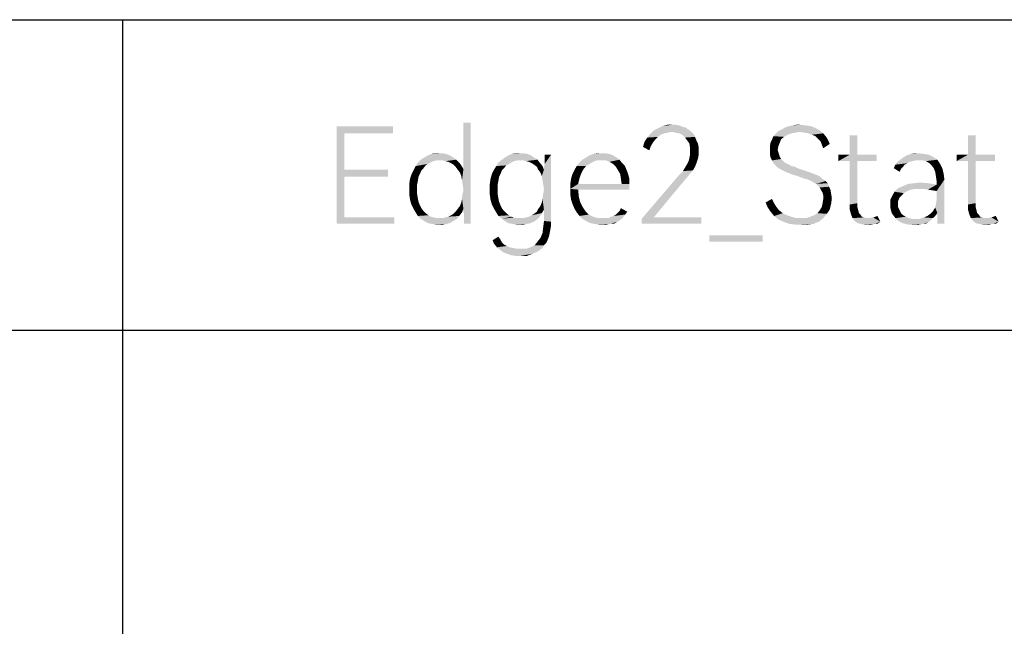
# Model space of a CAD drawing. Header units: millimetres. Extents: x 0 to 297, y 0 to 210.
# Tile 81 of 122: x 220 to 242, y 19 to 33. Entities that reach past the tile are written whole.
import ezdxf

# ---------------------------------------------------------------- set-up
doc = ezdxf.new("R2010")
doc.units = ezdxf.units.MM
doc.header["$LTSCALE"] = 16.335
doc.layers.get('0').update_dxf_attribs({"linetype": 'CONTINUOUS'})

msp = doc.modelspace()

# ---------------------------------------------------------------- linework, layer by layer
at = {"color": 7, "linetype": 'CONTINUOUS', "true_color": 0x00bfff}
for p, q in [((92, 33), (292, 33)), ((222, 33), (222, 5)), ((197, 26), (266, 26))]:
    msp.add_line(p, q, dxfattribs=at)
at = {"color": 7, "linetype": 'CONTINUOUS'}
for points in [[(229.652, 29.38), (229.684, 29.636), (229.845, 30.68)], [(229.668, 29.283), (229.652, 29.38), (229.845, 30.68)], [(229.684, 29.171), (229.668, 29.283), (229.845, 30.68)], [(229.845, 30.68), (229.684, 29.636), (229.684, 30.68)], [(229.684, 28.737), (229.684, 29.171), (229.845, 30.68)], [(229.684, 28.689), (229.684, 28.737), (229.845, 30.68)], [(229.7, 28.609), (229.684, 28.689), (229.845, 30.68)], [(229.7, 28.512), (229.7, 28.609), (229.845, 30.68)], [(229.7, 28.4), (229.7, 28.512), (229.845, 30.68)], [(229.7, 28.4), (229.845, 30.68), (229.845, 28.4)], [(234.469, 30.632), (234.55, 30.616), (234.164, 30.6)], [(234.389, 30.632), (234.469, 30.632), (234.164, 30.6)], [(234.389, 30.632), (234.164, 30.6), (234.277, 30.632)], [(237.28, 30.632), (237.087, 30.616), (237.183, 30.632)], [(237.087, 30.616), (237.28, 30.632), (237.408, 30.616)], [(226.826, 30.6), (228.094, 30.6), (227.002, 30.439)], [(227.002, 30.439), (226.826, 28.4), (226.826, 30.6)], [(227.002, 30.439), (227.002, 29.62), (226.826, 28.4)], [(227.002, 30.439), (228.094, 30.6), (228.094, 30.439)], [(234.132, 30.407), (233.827, 30.343), (233.891, 30.423)], [(234.132, 30.407), (234.068, 30.359), (233.827, 30.343)], [(234.373, 30.472), (233.891, 30.423), (233.972, 30.504)], [(234.373, 30.472), (234.293, 30.455), (233.891, 30.423)], [(234.293, 30.455), (234.212, 30.439), (233.891, 30.423)], [(233.891, 30.423), (234.212, 30.439), (234.132, 30.407)], [(234.758, 30.52), (233.972, 30.504), (234.068, 30.552)], [(234.373, 30.472), (233.972, 30.504), (234.758, 30.52)], [(234.63, 30.584), (234.068, 30.552), (234.164, 30.6)], [(234.63, 30.584), (234.694, 30.568), (234.068, 30.552)], [(234.068, 30.552), (234.694, 30.568), (234.758, 30.52)], [(234.164, 30.6), (234.55, 30.616), (234.63, 30.584)], [(234.373, 30.472), (234.758, 30.52), (234.823, 30.472)], [(234.823, 30.472), (234.469, 30.455), (234.373, 30.472)], [(234.55, 30.439), (234.469, 30.455), (234.823, 30.472)], [(234.55, 30.439), (234.823, 30.472), (234.871, 30.423)], [(234.871, 30.423), (234.614, 30.407), (234.55, 30.439)], [(234.614, 30.407), (234.871, 30.423), (234.903, 30.359)], [(234.903, 30.359), (234.678, 30.343), (234.614, 30.407)], [(236.991, 30.407), (236.669, 30.375), (236.718, 30.423)], [(236.669, 30.375), (236.991, 30.407), (236.91, 30.359)], [(237.264, 30.472), (236.718, 30.423), (236.782, 30.488)], [(237.264, 30.472), (237.167, 30.455), (236.718, 30.423)], [(237.167, 30.455), (237.071, 30.439), (236.718, 30.423)], [(236.718, 30.423), (237.071, 30.439), (236.991, 30.407)], [(237.713, 30.504), (236.782, 30.488), (236.846, 30.52)], [(237.264, 30.472), (236.782, 30.488), (237.713, 30.504)], [(237.633, 30.552), (236.846, 30.52), (236.926, 30.568)], [(236.846, 30.52), (237.633, 30.552), (237.713, 30.504)], [(237.52, 30.6), (236.926, 30.568), (237.007, 30.6)], [(236.926, 30.568), (237.52, 30.6), (237.633, 30.552)], [(237.408, 30.616), (237.007, 30.6), (237.087, 30.616)], [(237.007, 30.6), (237.408, 30.616), (237.52, 30.6)], [(237.36, 30.455), (237.264, 30.472), (237.713, 30.504)], [(237.456, 30.439), (237.36, 30.455), (237.713, 30.504)], [(237.456, 30.439), (237.713, 30.504), (237.793, 30.439)], [(237.793, 30.439), (237.536, 30.407), (237.456, 30.439)], [(237.617, 30.375), (237.536, 30.407), (237.793, 30.439)], [(237.617, 30.375), (237.793, 30.439), (237.858, 30.359)], [(233.955, 30.231), (233.731, 30.134), (233.763, 30.247)], [(233.955, 30.231), (233.907, 30.15), (233.731, 30.134)], [(234.004, 30.295), (233.763, 30.247), (233.827, 30.343)], [(233.763, 30.247), (234.004, 30.295), (233.955, 30.231)], [(233.827, 30.343), (234.068, 30.359), (234.004, 30.295)], [(234.726, 30.279), (234.678, 30.343), (234.903, 30.359)], [(234.726, 30.279), (234.903, 30.359), (234.935, 30.279)], [(234.935, 30.279), (234.774, 30.215), (234.726, 30.279)], [(234.774, 30.215), (234.935, 30.279), (234.967, 30.215)], [(234.967, 30.215), (234.791, 30.118), (234.774, 30.215)], [(234.967, 30.215), (234.983, 30.134), (234.791, 30.118)], [(236.814, 30.231), (236.589, 30.15), (236.605, 30.231)], [(236.589, 30.15), (236.814, 30.231), (236.782, 30.15)], [(236.605, 30.231), (236.637, 30.295), (236.846, 30.311)], [(236.605, 30.231), (236.846, 30.311), (236.814, 30.231)], [(236.91, 30.359), (236.637, 30.295), (236.669, 30.375)], [(236.91, 30.359), (236.846, 30.311), (236.637, 30.295)], [(237.858, 30.359), (237.681, 30.311), (237.617, 30.375)], [(237.681, 30.311), (237.858, 30.359), (237.906, 30.279)], [(237.906, 30.279), (237.729, 30.263), (237.681, 30.311)], [(237.729, 30.263), (237.906, 30.279), (237.938, 30.199)], [(237.938, 30.199), (237.761, 30.182), (237.729, 30.263)], [(237.761, 30.182), (237.938, 30.199), (237.793, 30.102)], [(238.564, 30.391), (238.388, 29.958), (238.388, 30.391)], [(238.388, 29.958), (238.564, 30.391), (238.564, 29.958)], [(241.23, 30.391), (241.053, 29.958), (241.053, 30.391)], [(241.053, 29.958), (241.23, 30.391), (241.23, 29.958)], [(229.299, 29.974), (228.881, 29.942), (228.961, 29.974)], [(228.881, 29.942), (229.299, 29.974), (229.379, 29.942)], [(229.138, 29.99), (229.218, 29.99), (228.961, 29.974)], [(229.138, 29.99), (228.961, 29.974), (229.042, 29.99)], [(228.961, 29.974), (229.218, 29.99), (229.299, 29.974)], [(231.129, 29.974), (230.696, 29.942), (230.776, 29.974)], [(230.696, 29.942), (231.129, 29.974), (231.209, 29.942)], [(230.953, 29.99), (231.033, 29.99), (230.776, 29.974)], [(230.953, 29.99), (230.776, 29.974), (230.856, 29.99)], [(230.776, 29.974), (231.033, 29.99), (231.129, 29.974)], [(231.45, 29.476), (231.499, 29.62), (231.659, 29.958)], [(231.466, 29.38), (231.45, 29.476), (231.659, 29.958)], [(231.482, 29.283), (231.466, 29.38), (231.659, 29.958)], [(231.466, 28.962), (231.482, 29.074), (231.659, 29.958)], [(231.499, 28.721), (231.466, 28.962), (231.659, 29.958)], [(231.499, 29.171), (231.482, 29.283), (231.659, 29.958)], [(231.482, 29.074), (231.499, 29.171), (231.659, 29.958)], [(231.499, 29.669), (231.515, 29.749), (231.659, 29.958)], [(231.499, 29.62), (231.499, 29.669), (231.659, 29.958)], [(231.499, 28.464), (231.499, 28.721), (231.659, 29.958)], [(231.499, 28.464), (231.659, 29.958), (231.659, 28.448)], [(231.659, 29.958), (231.515, 29.845), (231.515, 29.958)], [(231.515, 29.749), (231.515, 29.845), (231.659, 29.958)], [(232.976, 29.974), (232.526, 29.942), (232.607, 29.974)], [(232.526, 29.942), (232.976, 29.974), (233.056, 29.942)], [(232.799, 29.99), (232.896, 29.99), (232.607, 29.974)], [(232.799, 29.99), (232.607, 29.974), (232.703, 29.99)], [(232.607, 29.974), (232.896, 29.99), (232.976, 29.974)], [(233.731, 30.134), (233.907, 30.15), (233.875, 30.054)], [(234.983, 29.942), (234.774, 29.877), (234.791, 29.958)], [(234.791, 30.038), (234.791, 30.118), (234.983, 30.134)], [(234.791, 30.038), (234.983, 30.134), (234.983, 30.038)], [(234.983, 30.038), (234.791, 29.958), (234.791, 30.038)], [(234.791, 29.958), (234.983, 30.038), (234.983, 29.942)], [(236.782, 30.15), (236.766, 30.07), (236.589, 30.054)], [(236.782, 30.15), (236.589, 30.054), (236.589, 30.15)], [(236.589, 30.054), (236.766, 30.07), (236.782, 30.006)], [(236.782, 30.006), (236.589, 29.974), (236.589, 30.054)], [(236.589, 29.974), (236.782, 30.006), (236.798, 29.958)], [(236.798, 29.958), (236.605, 29.893), (236.589, 29.974)], [(236.798, 29.958), (236.814, 29.909), (236.605, 29.893)], [(238.564, 29.958), (238.998, 29.958), (238.131, 29.813)], [(238.388, 29.958), (238.564, 29.958), (238.131, 29.813)], [(238.388, 29.958), (238.131, 29.813), (238.131, 29.958)], [(238.388, 29.813), (238.131, 29.813), (238.998, 29.958)], [(238.564, 29.813), (238.388, 29.813), (238.998, 29.958)], [(238.564, 29.813), (238.998, 29.958), (238.998, 29.813)], [(240.074, 29.974), (240.17, 29.958), (239.672, 29.942)], [(240.074, 29.974), (239.672, 29.942), (239.769, 29.974)], [(239.672, 29.942), (240.17, 29.958), (240.266, 29.909)], [(239.945, 29.99), (239.769, 29.974), (239.849, 29.99)], [(239.769, 29.974), (239.945, 29.99), (240.074, 29.974)], [(241.23, 29.958), (241.664, 29.958), (240.796, 29.813)], [(241.053, 29.958), (241.23, 29.958), (240.796, 29.813)], [(241.053, 29.958), (240.796, 29.813), (240.796, 29.958)], [(241.053, 29.813), (240.796, 29.813), (241.664, 29.958)], [(241.23, 29.813), (241.053, 29.813), (241.664, 29.958)], [(241.23, 29.813), (241.664, 29.958), (241.664, 29.813)], [(228.945, 29.781), (228.881, 29.749), (228.608, 29.701)], [(228.945, 29.781), (228.608, 29.701), (228.656, 29.781)], [(228.881, 29.749), (228.833, 29.717), (228.608, 29.701)], [(229.074, 29.829), (228.656, 29.781), (228.72, 29.845)], [(229.074, 29.829), (229.009, 29.813), (228.656, 29.781)], [(228.656, 29.781), (229.009, 29.813), (228.945, 29.781)], [(229.459, 29.893), (228.72, 29.845), (228.801, 29.893)], [(228.72, 29.845), (229.459, 29.893), (229.523, 29.845)], [(228.72, 29.845), (229.523, 29.845), (229.074, 29.829)], [(229.379, 29.942), (228.801, 29.893), (228.881, 29.942)], [(228.801, 29.893), (229.379, 29.942), (229.459, 29.893)], [(229.154, 29.829), (229.074, 29.829), (229.523, 29.845)], [(229.218, 29.829), (229.154, 29.829), (229.523, 29.845)], [(229.282, 29.813), (229.218, 29.829), (229.523, 29.845)], [(229.347, 29.797), (229.282, 29.813), (229.523, 29.845)], [(229.347, 29.797), (229.523, 29.845), (229.588, 29.781)], [(229.588, 29.781), (229.411, 29.765), (229.347, 29.797)], [(229.459, 29.733), (229.411, 29.765), (229.588, 29.781)], [(229.459, 29.733), (229.588, 29.781), (229.636, 29.717)], [(229.636, 29.717), (229.507, 29.685), (229.459, 29.733)], [(230.76, 29.781), (230.712, 29.749), (230.423, 29.701)], [(230.76, 29.781), (230.423, 29.701), (230.471, 29.781)], [(230.712, 29.749), (230.647, 29.717), (230.423, 29.701)], [(230.904, 29.829), (230.471, 29.781), (230.551, 29.845)], [(230.904, 29.829), (230.824, 29.813), (230.471, 29.781)], [(230.471, 29.781), (230.824, 29.813), (230.76, 29.781)], [(231.274, 29.893), (230.551, 29.845), (230.615, 29.893)], [(230.551, 29.845), (231.274, 29.893), (231.354, 29.845)], [(230.551, 29.845), (231.354, 29.845), (230.904, 29.829)], [(231.209, 29.942), (230.615, 29.893), (230.696, 29.942)], [(230.615, 29.893), (231.209, 29.942), (231.274, 29.893)], [(230.969, 29.829), (230.904, 29.829), (231.354, 29.845)], [(231.033, 29.829), (230.969, 29.829), (231.354, 29.845)], [(231.097, 29.813), (231.033, 29.829), (231.354, 29.845)], [(231.161, 29.797), (231.097, 29.813), (231.354, 29.845)], [(231.161, 29.797), (231.354, 29.845), (231.402, 29.781)], [(231.402, 29.781), (231.226, 29.765), (231.161, 29.797)], [(231.274, 29.733), (231.226, 29.765), (231.402, 29.781)], [(231.274, 29.733), (231.402, 29.781), (231.466, 29.701)], [(231.466, 29.701), (231.338, 29.685), (231.274, 29.733)], [(232.526, 29.749), (232.237, 29.701), (232.301, 29.781)], [(232.237, 29.701), (232.526, 29.749), (232.446, 29.701)], [(232.687, 29.829), (232.301, 29.781), (232.366, 29.845)], [(232.687, 29.829), (232.607, 29.797), (232.301, 29.781)], [(232.301, 29.781), (232.607, 29.797), (232.526, 29.749)], [(233.136, 29.893), (232.366, 29.845), (232.446, 29.893)], [(232.366, 29.845), (233.136, 29.893), (233.201, 29.845)], [(232.366, 29.845), (233.201, 29.845), (232.687, 29.829)], [(233.056, 29.942), (232.446, 29.893), (232.526, 29.942)], [(232.446, 29.893), (233.056, 29.942), (233.136, 29.893)], [(232.783, 29.829), (232.687, 29.829), (233.201, 29.845)], [(232.896, 29.829), (232.783, 29.829), (233.201, 29.845)], [(232.976, 29.797), (232.896, 29.829), (233.201, 29.845)], [(232.976, 29.797), (233.201, 29.845), (233.249, 29.781)], [(233.249, 29.781), (233.056, 29.749), (232.976, 29.797)], [(233.056, 29.749), (233.249, 29.781), (233.313, 29.717)], [(233.313, 29.717), (233.12, 29.685), (233.056, 29.749)], [(234.903, 29.685), (234.678, 29.669), (234.726, 29.749)], [(234.935, 29.765), (234.726, 29.749), (234.758, 29.813)], [(234.726, 29.749), (234.935, 29.765), (234.903, 29.685)], [(234.967, 29.861), (234.758, 29.813), (234.774, 29.877)], [(234.758, 29.813), (234.967, 29.861), (234.935, 29.765)], [(234.774, 29.877), (234.983, 29.942), (234.967, 29.861)], [(236.605, 29.893), (236.814, 29.909), (236.846, 29.861)], [(236.846, 29.861), (236.637, 29.829), (236.605, 29.893)], [(236.637, 29.829), (236.846, 29.861), (236.926, 29.781)], [(236.926, 29.781), (236.669, 29.765), (236.637, 29.829)], [(236.669, 29.765), (236.926, 29.781), (237.023, 29.733)], [(237.023, 29.733), (236.718, 29.717), (236.669, 29.765)], [(236.718, 29.717), (237.023, 29.733), (237.071, 29.701)], [(238.564, 29.813), (238.564, 28.866), (238.388, 28.834)], [(238.564, 29.813), (238.388, 28.834), (238.388, 29.813)], [(239.624, 29.733), (239.592, 29.685), (239.383, 29.653)], [(239.624, 29.733), (239.383, 29.653), (239.415, 29.733)], [(239.736, 29.797), (239.688, 29.765), (239.415, 29.733)], [(239.736, 29.797), (239.415, 29.733), (239.464, 29.797)], [(239.415, 29.733), (239.688, 29.765), (239.624, 29.733)], [(239.865, 29.829), (239.464, 29.797), (239.528, 29.845)], [(239.865, 29.829), (239.801, 29.813), (239.464, 29.797)], [(239.464, 29.797), (239.801, 29.813), (239.736, 29.797)], [(239.528, 29.845), (239.592, 29.893), (240.266, 29.909)], [(239.528, 29.845), (240.266, 29.909), (240.363, 29.845)], [(239.528, 29.845), (240.363, 29.845), (239.865, 29.829)], [(240.266, 29.909), (239.592, 29.893), (239.672, 29.942)], [(239.945, 29.829), (239.865, 29.829), (240.363, 29.845)], [(240.026, 29.829), (239.945, 29.829), (240.363, 29.845)], [(240.106, 29.813), (240.026, 29.829), (240.363, 29.845)], [(240.186, 29.765), (240.106, 29.813), (240.363, 29.845)], [(240.186, 29.765), (240.363, 29.845), (240.427, 29.749)], [(240.427, 29.749), (240.234, 29.717), (240.186, 29.765)], [(240.282, 29.653), (240.234, 29.717), (240.427, 29.749)], [(240.282, 29.653), (240.427, 29.749), (240.475, 29.653)], [(241.23, 29.813), (241.23, 28.866), (241.053, 28.834)], [(241.23, 29.813), (241.053, 28.834), (241.053, 29.813)], [(227.002, 29.62), (227.002, 29.46), (226.826, 28.4)], [(227.002, 29.46), (227.982, 29.62), (227.982, 29.46)], [(227.002, 29.62), (227.982, 29.62), (227.002, 29.46)], [(228.736, 29.604), (228.704, 29.524), (228.512, 29.508)], [(228.736, 29.604), (228.512, 29.508), (228.56, 29.604)], [(228.512, 29.508), (228.704, 29.524), (228.672, 29.46)], [(228.785, 29.653), (228.56, 29.604), (228.608, 29.701)], [(228.56, 29.604), (228.785, 29.653), (228.736, 29.604)], [(228.608, 29.701), (228.833, 29.717), (228.785, 29.653)], [(229.507, 29.685), (229.636, 29.717), (229.684, 29.636)], [(229.684, 29.636), (229.555, 29.62), (229.507, 29.685)], [(229.604, 29.556), (229.555, 29.62), (229.684, 29.636)], [(229.636, 29.476), (229.604, 29.556), (229.684, 29.636)], [(229.652, 29.38), (229.636, 29.476), (229.684, 29.636)], [(230.519, 29.524), (230.487, 29.46), (230.294, 29.412)], [(230.519, 29.524), (230.294, 29.412), (230.326, 29.524)], [(230.551, 29.604), (230.326, 29.524), (230.374, 29.62)], [(230.326, 29.524), (230.551, 29.604), (230.519, 29.524)], [(230.599, 29.653), (230.374, 29.62), (230.423, 29.701)], [(230.374, 29.62), (230.599, 29.653), (230.551, 29.604)], [(230.423, 29.701), (230.647, 29.717), (230.599, 29.653)], [(231.37, 29.62), (231.338, 29.685), (231.466, 29.701)], [(231.37, 29.62), (231.466, 29.701), (231.499, 29.62)], [(231.499, 29.62), (231.418, 29.556), (231.37, 29.62)], [(231.45, 29.476), (231.418, 29.556), (231.499, 29.62)], [(232.334, 29.524), (232.301, 29.428), (232.109, 29.412)], [(232.334, 29.524), (232.109, 29.412), (232.141, 29.524)], [(232.382, 29.62), (232.141, 29.524), (232.189, 29.62)], [(232.141, 29.524), (232.382, 29.62), (232.334, 29.524)], [(232.446, 29.701), (232.189, 29.62), (232.237, 29.701)], [(232.189, 29.62), (232.446, 29.701), (232.382, 29.62)], [(233.12, 29.685), (233.313, 29.717), (233.345, 29.653)], [(233.345, 29.653), (233.169, 29.604), (233.12, 29.685)], [(233.169, 29.604), (233.345, 29.653), (233.377, 29.572)], [(233.377, 29.572), (233.217, 29.524), (233.169, 29.604)], [(233.217, 29.524), (233.377, 29.572), (233.409, 29.476)], [(233.409, 29.476), (233.233, 29.412), (233.217, 29.524)], [(234.55, 29.508), (234.63, 29.588), (234.855, 29.604)], [(234.55, 29.508), (234.855, 29.604), (234.774, 29.508)], [(234.855, 29.604), (234.63, 29.588), (234.678, 29.669)], [(234.678, 29.669), (234.903, 29.685), (234.855, 29.604)], [(237.071, 29.701), (236.766, 29.669), (236.718, 29.717)], [(237.071, 29.701), (237.151, 29.685), (236.766, 29.669)], [(236.766, 29.669), (237.151, 29.685), (237.215, 29.653)], [(237.215, 29.653), (236.814, 29.636), (236.766, 29.669)], [(236.814, 29.636), (237.215, 29.653), (237.312, 29.62)], [(237.312, 29.62), (236.878, 29.604), (236.814, 29.636)], [(236.878, 29.604), (237.312, 29.62), (237.408, 29.588)], [(237.408, 29.588), (236.942, 29.572), (236.878, 29.604)], [(236.942, 29.572), (237.408, 29.588), (237.504, 29.556)], [(237.504, 29.556), (237.023, 29.54), (236.942, 29.572)], [(237.023, 29.54), (237.504, 29.556), (237.585, 29.524)], [(237.585, 29.524), (237.103, 29.508), (237.023, 29.54)], [(237.103, 29.508), (237.585, 29.524), (237.665, 29.492)], [(239.383, 29.653), (239.592, 29.685), (239.544, 29.636)], [(239.544, 29.636), (239.512, 29.572), (239.383, 29.653)], [(240.475, 29.653), (240.315, 29.572), (240.282, 29.653)], [(240.315, 29.572), (240.475, 29.653), (240.507, 29.524)], [(240.507, 29.524), (240.331, 29.476), (240.315, 29.572)], [(240.331, 29.476), (240.507, 29.524), (240.523, 29.396)], [(227.002, 29.46), (227.002, 28.545), (226.826, 28.4)], [(228.656, 29.364), (228.464, 29.299), (228.48, 29.412)], [(228.464, 29.299), (228.656, 29.364), (228.64, 29.283)], [(228.64, 29.283), (228.464, 29.171), (228.464, 29.299)], [(228.672, 29.46), (228.48, 29.412), (228.512, 29.508)], [(228.48, 29.412), (228.672, 29.46), (228.656, 29.364)], [(230.471, 29.364), (230.278, 29.299), (230.294, 29.412)], [(230.278, 29.299), (230.471, 29.364), (230.455, 29.283)], [(230.455, 29.283), (230.278, 29.171), (230.278, 29.299)], [(230.294, 29.412), (230.487, 29.46), (230.471, 29.364)], [(232.093, 29.299), (232.109, 29.412), (232.301, 29.428)], [(232.093, 29.299), (232.301, 29.428), (232.269, 29.299)], [(233.249, 29.299), (233.426, 29.299), (232.093, 29.187)], [(232.269, 29.299), (233.249, 29.299), (232.093, 29.187)], [(232.269, 29.299), (232.093, 29.187), (232.093, 29.299)], [(232.269, 29.171), (232.093, 29.187), (233.426, 29.299)], [(232.269, 29.171), (233.426, 29.299), (233.426, 29.171)], [(233.233, 29.412), (233.409, 29.476), (233.426, 29.396)], [(233.426, 29.396), (233.249, 29.299), (233.233, 29.412)], [(233.249, 29.299), (233.426, 29.396), (233.426, 29.299)], [(234.694, 29.412), (234.598, 29.299), (233.699, 28.512)], [(234.694, 29.412), (233.699, 28.512), (234.469, 29.412)], [(234.598, 29.299), (233.972, 28.545), (233.699, 28.512)], [(234.774, 29.508), (234.469, 29.412), (234.55, 29.508)], [(234.469, 29.412), (234.774, 29.508), (234.694, 29.412)], [(237.665, 29.492), (237.215, 29.476), (237.103, 29.508)], [(237.215, 29.476), (237.665, 29.492), (237.729, 29.46)], [(237.729, 29.46), (237.296, 29.444), (237.215, 29.476)], [(237.392, 29.412), (237.296, 29.444), (237.729, 29.46)], [(237.392, 29.412), (237.729, 29.46), (237.777, 29.412)], [(237.777, 29.412), (237.456, 29.396), (237.392, 29.412)], [(237.52, 29.364), (237.456, 29.396), (237.777, 29.412)], [(237.52, 29.364), (237.777, 29.412), (237.842, 29.364)], [(237.842, 29.364), (237.633, 29.299), (237.52, 29.364)], [(237.842, 29.364), (237.89, 29.315), (237.633, 29.299)], [(237.633, 29.299), (237.89, 29.315), (237.922, 29.235)], [(237.922, 29.235), (237.713, 29.219), (237.633, 29.299)], [(240.347, 29.283), (239.592, 29.251), (239.704, 29.299)], [(240.154, 29.315), (239.704, 29.299), (239.833, 29.315)], [(239.704, 29.299), (240.154, 29.315), (240.347, 29.283)], [(239.833, 29.315), (239.977, 29.331), (240.154, 29.315)], [(240.25, 29.155), (240.347, 29.283), (240.523, 29.396)], [(240.347, 29.139), (240.25, 29.155), (240.523, 29.396)], [(240.315, 28.769), (240.331, 28.85), (240.523, 29.396)], [(240.363, 28.641), (240.315, 28.769), (240.523, 29.396)], [(240.523, 29.396), (240.347, 29.364), (240.331, 29.476)], [(240.331, 28.85), (240.347, 28.946), (240.523, 29.396)], [(240.347, 29.283), (240.347, 29.364), (240.523, 29.396)], [(240.347, 28.946), (240.347, 29.139), (240.523, 29.396)], [(240.363, 28.496), (240.363, 28.641), (240.523, 29.396)], [(240.363, 28.4), (240.363, 28.496), (240.523, 29.396)], [(240.363, 28.4), (240.523, 29.396), (240.523, 28.4)], [(228.464, 29.171), (228.64, 29.283), (228.64, 29.171)], [(228.64, 29.171), (228.64, 29.074), (228.464, 29.058)], [(228.64, 29.171), (228.464, 29.058), (228.464, 29.171)], [(228.464, 29.058), (228.64, 29.074), (228.656, 28.978)], [(229.652, 28.962), (229.668, 29.074), (229.684, 29.171)], [(229.684, 28.737), (229.652, 28.962), (229.684, 29.171)], [(230.278, 29.171), (230.455, 29.283), (230.455, 29.171)], [(230.455, 29.171), (230.455, 29.074), (230.278, 29.058)], [(230.455, 29.171), (230.278, 29.058), (230.278, 29.171)], [(230.278, 29.058), (230.455, 29.074), (230.471, 28.978)], [(232.269, 29.171), (232.093, 29.058), (232.093, 29.187)], [(232.093, 29.058), (232.269, 29.171), (232.285, 29.01)], [(237.713, 29.219), (237.922, 29.235), (237.954, 29.171)], [(237.954, 29.171), (237.745, 29.155), (237.713, 29.219)], [(237.777, 29.107), (237.745, 29.155), (237.954, 29.171)], [(237.777, 29.107), (237.954, 29.171), (237.97, 29.074)], [(237.97, 29.074), (237.793, 29.042), (237.777, 29.107)], [(237.793, 29.042), (237.97, 29.074), (237.986, 28.978)], [(239.608, 29.091), (239.351, 29.042), (239.399, 29.123)], [(239.351, 29.042), (239.608, 29.091), (239.56, 29.042)], [(239.865, 29.187), (239.399, 29.123), (239.48, 29.203)], [(239.865, 29.187), (239.769, 29.171), (239.399, 29.123)], [(239.769, 29.171), (239.688, 29.139), (239.399, 29.123)], [(239.399, 29.123), (239.688, 29.139), (239.608, 29.091)], [(239.48, 29.203), (239.592, 29.251), (240.347, 29.283)], [(239.865, 29.187), (239.48, 29.203), (240.347, 29.283)], [(239.977, 29.187), (239.865, 29.187), (240.347, 29.283)], [(240.058, 29.187), (239.977, 29.187), (240.347, 29.283)], [(240.154, 29.171), (240.058, 29.187), (240.347, 29.283)], [(240.25, 29.155), (240.154, 29.171), (240.347, 29.283)], [(228.656, 28.978), (228.48, 28.946), (228.464, 29.058)], [(228.48, 28.946), (228.656, 28.978), (228.672, 28.898)], [(228.672, 28.898), (228.512, 28.834), (228.48, 28.946)], [(228.512, 28.834), (228.672, 28.898), (228.704, 28.818)], [(229.684, 28.737), (229.604, 28.801), (229.636, 28.882)], [(229.684, 28.737), (229.636, 28.882), (229.652, 28.962)], [(230.471, 28.978), (230.294, 28.946), (230.278, 29.058)], [(230.294, 28.946), (230.471, 28.978), (230.487, 28.898)], [(230.487, 28.898), (230.326, 28.834), (230.294, 28.946)], [(230.326, 28.834), (230.487, 28.898), (230.519, 28.818)], [(231.499, 28.721), (231.418, 28.801), (231.45, 28.882)], [(231.499, 28.721), (231.45, 28.882), (231.466, 28.962)], [(232.285, 29.01), (232.109, 28.946), (232.093, 29.058)], [(232.109, 28.946), (232.285, 29.01), (232.318, 28.882)], [(232.318, 28.882), (232.141, 28.85), (232.109, 28.946)], [(232.141, 28.85), (232.318, 28.882), (232.366, 28.785)], [(232.366, 28.785), (232.189, 28.737), (232.141, 28.85)], [(236.493, 28.882), (236.637, 28.962), (236.685, 28.866)], [(236.685, 28.866), (236.541, 28.769), (236.493, 28.882)], [(236.685, 28.866), (236.734, 28.785), (236.541, 28.769)], [(237.97, 28.85), (237.761, 28.785), (237.777, 28.866)], [(237.761, 28.785), (237.97, 28.85), (237.938, 28.721)], [(237.777, 28.866), (237.793, 28.962), (237.986, 28.978)], [(237.777, 28.866), (237.986, 28.978), (237.97, 28.85)], [(237.986, 28.978), (237.793, 28.962), (237.793, 29.042)], [(238.388, 28.834), (238.564, 28.866), (238.564, 28.769)], [(239.56, 29.042), (239.512, 28.994), (239.303, 28.946)], [(239.56, 29.042), (239.303, 28.946), (239.351, 29.042)], [(239.303, 28.946), (239.512, 28.994), (239.48, 28.914)], [(239.48, 28.914), (239.303, 28.834), (239.303, 28.946)], [(239.303, 28.834), (239.48, 28.914), (239.48, 28.834)], [(241.053, 28.834), (241.23, 28.866), (241.23, 28.769)], [(228.704, 28.818), (228.56, 28.737), (228.512, 28.834)], [(228.704, 28.818), (228.736, 28.753), (228.56, 28.737)], [(228.56, 28.737), (228.736, 28.753), (228.785, 28.689)], [(228.785, 28.689), (228.608, 28.657), (228.56, 28.737)], [(228.608, 28.657), (228.785, 28.689), (228.833, 28.641)], [(228.833, 28.641), (228.656, 28.577), (228.608, 28.657)], [(228.833, 28.641), (228.897, 28.593), (228.656, 28.577)], [(229.411, 28.593), (229.459, 28.625), (229.652, 28.657)], [(229.411, 28.593), (229.652, 28.657), (229.588, 28.577)], [(229.652, 28.657), (229.459, 28.625), (229.507, 28.673)], [(229.684, 28.737), (229.507, 28.673), (229.555, 28.737)], [(229.507, 28.673), (229.684, 28.737), (229.652, 28.657)], [(229.684, 28.737), (229.555, 28.737), (229.604, 28.801)], [(230.519, 28.818), (230.374, 28.737), (230.326, 28.834)], [(230.519, 28.818), (230.551, 28.753), (230.374, 28.737)], [(230.374, 28.737), (230.551, 28.753), (230.599, 28.689)], [(230.599, 28.689), (230.423, 28.657), (230.374, 28.737)], [(230.423, 28.657), (230.599, 28.689), (230.647, 28.641)], [(230.647, 28.641), (230.471, 28.577), (230.423, 28.657)], [(230.647, 28.641), (230.712, 28.593), (230.471, 28.577)], [(231.161, 28.561), (231.226, 28.593), (231.45, 28.641)], [(231.161, 28.561), (231.45, 28.641), (231.402, 28.561)], [(231.226, 28.593), (231.274, 28.625), (231.45, 28.641)], [(231.45, 28.641), (231.274, 28.625), (231.338, 28.673)], [(231.499, 28.721), (231.338, 28.673), (231.37, 28.737)], [(231.338, 28.673), (231.499, 28.721), (231.45, 28.641)], [(231.499, 28.721), (231.37, 28.737), (231.418, 28.801)], [(232.189, 28.737), (232.366, 28.785), (232.43, 28.689)], [(232.43, 28.689), (232.237, 28.657), (232.189, 28.737)], [(232.237, 28.657), (232.43, 28.689), (232.51, 28.609)], [(232.51, 28.609), (232.301, 28.577), (232.237, 28.657)], [(233.12, 28.609), (233.169, 28.657), (233.377, 28.673)], [(233.12, 28.609), (233.377, 28.673), (233.329, 28.609)], [(233.377, 28.673), (233.169, 28.657), (233.201, 28.689)], [(233.201, 28.689), (233.233, 28.753), (233.377, 28.673)], [(236.541, 28.769), (236.734, 28.785), (236.798, 28.705)], [(236.798, 28.705), (236.605, 28.673), (236.541, 28.769)], [(236.605, 28.673), (236.798, 28.705), (236.878, 28.641)], [(236.878, 28.641), (236.685, 28.577), (236.605, 28.673)], [(236.878, 28.641), (236.974, 28.593), (236.685, 28.577)], [(237.408, 28.528), (237.504, 28.561), (237.874, 28.625)], [(237.408, 28.528), (237.874, 28.625), (237.793, 28.528)], [(237.504, 28.561), (237.585, 28.593), (237.874, 28.625)], [(237.874, 28.625), (237.585, 28.593), (237.665, 28.641)], [(237.665, 28.641), (237.713, 28.705), (237.938, 28.721)], [(237.665, 28.641), (237.938, 28.721), (237.874, 28.625)], [(237.938, 28.721), (237.713, 28.705), (237.761, 28.785)], [(238.564, 28.769), (238.388, 28.721), (238.388, 28.834)], [(238.388, 28.721), (238.564, 28.769), (238.58, 28.705)], [(238.58, 28.705), (238.42, 28.609), (238.388, 28.721)], [(238.58, 28.705), (238.596, 28.641), (238.42, 28.609)], [(238.42, 28.609), (238.596, 28.641), (238.628, 28.609)], [(239.48, 28.834), (239.303, 28.769), (239.303, 28.834)], [(239.303, 28.769), (239.48, 28.834), (239.48, 28.769)], [(239.48, 28.769), (239.319, 28.705), (239.303, 28.769)], [(239.319, 28.705), (239.48, 28.769), (239.512, 28.705)], [(239.512, 28.705), (239.335, 28.641), (239.319, 28.705)], [(239.335, 28.641), (239.512, 28.705), (239.544, 28.641)], [(239.544, 28.641), (239.383, 28.577), (239.335, 28.641)], [(239.544, 28.641), (239.592, 28.593), (239.383, 28.577)], [(240.138, 28.577), (240.202, 28.625), (240.363, 28.641)], [(240.138, 28.577), (240.363, 28.641), (240.315, 28.577)], [(240.363, 28.641), (240.202, 28.625), (240.266, 28.689)], [(240.363, 28.641), (240.266, 28.689), (240.315, 28.769)], [(241.23, 28.769), (241.053, 28.721), (241.053, 28.834)], [(241.053, 28.721), (241.23, 28.769), (241.246, 28.705)], [(241.246, 28.705), (241.085, 28.609), (241.053, 28.721)], [(241.246, 28.705), (241.262, 28.641), (241.085, 28.609)], [(241.085, 28.609), (241.262, 28.641), (241.294, 28.609)], [(227.002, 28.545), (228.126, 28.545), (226.826, 28.4)], [(226.826, 28.4), (228.126, 28.545), (228.126, 28.4)], [(228.656, 28.577), (228.897, 28.593), (228.945, 28.561)], [(228.945, 28.561), (228.72, 28.512), (228.656, 28.577)], [(228.945, 28.561), (229.009, 28.545), (228.72, 28.512)], [(229.009, 28.545), (229.074, 28.528), (228.72, 28.512)], [(229.154, 28.528), (229.218, 28.528), (228.72, 28.512)], [(229.074, 28.528), (229.154, 28.528), (228.72, 28.512)], [(229.539, 28.512), (228.72, 28.512), (229.218, 28.528)], [(229.539, 28.512), (228.801, 28.464), (228.72, 28.512)], [(228.801, 28.464), (229.539, 28.512), (229.459, 28.464)], [(229.459, 28.464), (228.881, 28.416), (228.801, 28.464)], [(228.881, 28.416), (229.459, 28.464), (229.379, 28.416)], [(229.379, 28.416), (228.961, 28.4), (228.881, 28.416)], [(228.961, 28.4), (229.379, 28.416), (229.299, 28.4)], [(229.218, 28.528), (229.282, 28.545), (229.588, 28.577)], [(229.218, 28.528), (229.588, 28.577), (229.539, 28.512)], [(229.282, 28.545), (229.347, 28.561), (229.588, 28.577)], [(229.588, 28.577), (229.347, 28.561), (229.411, 28.593)], [(230.471, 28.577), (230.712, 28.593), (230.76, 28.561)], [(230.76, 28.561), (230.551, 28.512), (230.471, 28.577)], [(230.76, 28.561), (230.824, 28.545), (230.551, 28.512)], [(230.824, 28.545), (230.904, 28.528), (230.551, 28.512)], [(230.969, 28.528), (231.033, 28.528), (230.551, 28.512)], [(230.904, 28.528), (230.969, 28.528), (230.551, 28.512)], [(231.338, 28.496), (230.551, 28.512), (231.033, 28.528)], [(231.338, 28.496), (230.615, 28.464), (230.551, 28.512)], [(230.615, 28.464), (231.338, 28.496), (231.274, 28.448)], [(231.274, 28.448), (230.696, 28.416), (230.615, 28.464)], [(230.696, 28.416), (231.274, 28.448), (231.193, 28.416)], [(231.193, 28.416), (230.776, 28.4), (230.696, 28.416)], [(230.776, 28.4), (231.193, 28.416), (231.129, 28.4)], [(231.033, 28.528), (231.097, 28.545), (231.402, 28.561)], [(231.033, 28.528), (231.402, 28.561), (231.338, 28.496)], [(231.402, 28.561), (231.097, 28.545), (231.161, 28.561)], [(231.659, 28.448), (231.482, 28.32), (231.499, 28.464)], [(231.659, 28.448), (231.659, 28.368), (231.482, 28.32)], [(232.301, 28.577), (232.51, 28.609), (232.607, 28.561)], [(232.607, 28.561), (232.366, 28.512), (232.301, 28.577)], [(232.607, 28.561), (232.719, 28.528), (232.366, 28.512)], [(232.896, 28.528), (232.96, 28.528), (232.366, 28.512)], [(232.831, 28.528), (232.896, 28.528), (232.366, 28.512)], [(232.719, 28.528), (232.831, 28.528), (232.366, 28.512)], [(233.233, 28.496), (232.366, 28.512), (232.96, 28.528)], [(233.233, 28.496), (232.446, 28.464), (232.366, 28.512)], [(232.446, 28.464), (233.233, 28.496), (233.153, 28.448)], [(233.153, 28.448), (232.542, 28.416), (232.446, 28.464)], [(232.623, 28.4), (232.542, 28.416), (233.153, 28.448)], [(232.992, 28.4), (232.623, 28.4), (233.153, 28.448)], [(233.281, 28.545), (232.96, 28.528), (233.008, 28.561)], [(232.96, 28.528), (233.281, 28.545), (233.233, 28.496)], [(232.992, 28.4), (233.153, 28.448), (233.072, 28.4)], [(233.008, 28.561), (233.072, 28.577), (233.329, 28.609)], [(233.008, 28.561), (233.329, 28.609), (233.281, 28.545)], [(233.329, 28.609), (233.072, 28.577), (233.12, 28.609)], [(233.972, 28.545), (235.047, 28.545), (233.699, 28.512)], [(233.699, 28.4), (233.699, 28.512), (235.047, 28.545)], [(233.699, 28.4), (235.047, 28.545), (235.047, 28.4)], [(236.685, 28.577), (236.974, 28.593), (237.071, 28.561)], [(237.071, 28.561), (236.782, 28.496), (236.685, 28.577)], [(237.071, 28.561), (237.183, 28.528), (236.782, 28.496)], [(237.408, 28.528), (237.793, 28.528), (236.782, 28.496)], [(237.296, 28.528), (237.408, 28.528), (236.782, 28.496)], [(237.183, 28.528), (237.296, 28.528), (236.782, 28.496)], [(236.894, 28.448), (236.782, 28.496), (237.793, 28.528)], [(236.894, 28.448), (237.793, 28.528), (237.697, 28.448)], [(237.697, 28.448), (237.023, 28.4), (236.894, 28.448)], [(237.023, 28.4), (237.697, 28.448), (237.569, 28.4)], [(238.628, 28.609), (238.452, 28.528), (238.42, 28.609)], [(238.628, 28.609), (238.661, 28.561), (238.452, 28.528)], [(238.661, 28.561), (238.709, 28.545), (238.452, 28.528)], [(238.452, 28.528), (238.709, 28.545), (238.757, 28.528)], [(238.757, 28.528), (238.5, 28.464), (238.452, 28.528)], [(238.5, 28.464), (238.805, 28.528), (238.918, 28.545)], [(239.078, 28.448), (238.5, 28.464), (238.918, 28.545)], [(238.757, 28.528), (238.805, 28.528), (238.5, 28.464)], [(239.078, 28.448), (238.564, 28.416), (238.5, 28.464)], [(238.628, 28.4), (238.564, 28.416), (239.078, 28.448)], [(238.95, 28.4), (238.628, 28.4), (239.078, 28.448)], [(238.918, 28.545), (239.014, 28.577), (239.078, 28.448)], [(238.95, 28.4), (239.078, 28.448), (239.014, 28.4)], [(239.383, 28.577), (239.592, 28.593), (239.656, 28.561)], [(239.656, 28.561), (239.415, 28.528), (239.383, 28.577)], [(239.415, 28.528), (239.656, 28.561), (239.72, 28.528)], [(239.72, 28.528), (239.464, 28.48), (239.415, 28.528)], [(239.72, 28.528), (239.785, 28.512), (239.464, 28.48)], [(239.464, 28.48), (239.961, 28.512), (240.266, 28.528)], [(239.464, 28.48), (240.266, 28.528), (240.218, 28.48)], [(239.865, 28.512), (239.961, 28.512), (239.464, 28.48)], [(239.785, 28.512), (239.865, 28.512), (239.464, 28.48)], [(240.218, 28.48), (239.512, 28.448), (239.464, 28.48)], [(239.512, 28.448), (240.218, 28.48), (240.154, 28.432)], [(240.154, 28.432), (239.576, 28.416), (239.512, 28.448)], [(239.64, 28.4), (239.576, 28.416), (240.154, 28.432)], [(240.026, 28.4), (239.64, 28.4), (240.154, 28.432)], [(240.266, 28.528), (239.961, 28.512), (240.058, 28.545)], [(240.026, 28.4), (240.154, 28.432), (240.09, 28.4)], [(240.315, 28.577), (240.058, 28.545), (240.138, 28.577)], [(240.058, 28.545), (240.315, 28.577), (240.266, 28.528)], [(241.294, 28.609), (241.118, 28.528), (241.085, 28.609)], [(241.294, 28.609), (241.326, 28.561), (241.118, 28.528)], [(241.326, 28.561), (241.374, 28.545), (241.118, 28.528)], [(241.118, 28.528), (241.374, 28.545), (241.423, 28.528)], [(241.423, 28.528), (241.166, 28.464), (241.118, 28.528)], [(241.166, 28.464), (241.471, 28.528), (241.583, 28.545)], [(241.744, 28.448), (241.166, 28.464), (241.583, 28.545)], [(241.423, 28.528), (241.471, 28.528), (241.166, 28.464)], [(241.744, 28.448), (241.23, 28.416), (241.166, 28.464)], [(241.294, 28.4), (241.23, 28.416), (241.744, 28.448)], [(241.615, 28.4), (241.294, 28.4), (241.744, 28.448)], [(241.583, 28.545), (241.68, 28.577), (241.744, 28.448)], [(241.615, 28.4), (241.744, 28.448), (241.68, 28.4)], [(229.299, 28.4), (229.042, 28.384), (228.961, 28.4)], [(229.138, 28.384), (229.042, 28.384), (229.299, 28.4)], [(229.138, 28.384), (229.299, 28.4), (229.218, 28.384)], [(231.129, 28.4), (230.856, 28.384), (230.776, 28.4)], [(230.953, 28.384), (230.856, 28.384), (231.129, 28.4)], [(230.953, 28.384), (231.129, 28.4), (231.033, 28.384)], [(231.627, 28.191), (231.611, 28.111), (231.418, 28.079)], [(231.627, 28.191), (231.418, 28.079), (231.466, 28.191)], [(231.643, 28.272), (231.466, 28.191), (231.482, 28.32)], [(231.466, 28.191), (231.643, 28.272), (231.627, 28.191)], [(231.482, 28.32), (231.659, 28.368), (231.643, 28.272)], [(232.992, 28.4), (232.719, 28.384), (232.623, 28.4)], [(232.815, 28.384), (232.719, 28.384), (232.992, 28.4)], [(232.815, 28.384), (232.992, 28.4), (232.912, 28.384)], [(237.569, 28.4), (237.151, 28.384), (237.023, 28.4)], [(237.296, 28.384), (237.151, 28.384), (237.569, 28.4)], [(237.296, 28.384), (237.569, 28.4), (237.44, 28.384)], [(238.95, 28.4), (238.709, 28.384), (238.628, 28.4)], [(238.805, 28.384), (238.709, 28.384), (238.95, 28.4)], [(238.805, 28.384), (238.95, 28.4), (238.869, 28.384)], [(240.026, 28.4), (239.704, 28.384), (239.64, 28.4)], [(239.785, 28.384), (239.704, 28.384), (240.026, 28.4)], [(239.849, 28.384), (239.785, 28.384), (240.026, 28.4)], [(239.849, 28.384), (240.026, 28.4), (239.945, 28.384)], [(241.615, 28.4), (241.374, 28.384), (241.294, 28.4)], [(241.471, 28.384), (241.374, 28.384), (241.615, 28.4)], [(241.471, 28.384), (241.615, 28.4), (241.535, 28.384)], [(230.519, 28.047), (230.342, 28.031), (230.471, 28.111)], [(230.342, 28.031), (230.519, 28.047), (230.551, 27.982)], [(230.551, 27.982), (230.374, 27.95), (230.342, 28.031)], [(230.374, 27.95), (230.551, 27.982), (230.599, 27.934)], [(231.547, 27.966), (231.29, 27.918), (231.354, 27.999)], [(231.29, 27.918), (231.547, 27.966), (231.499, 27.918)], [(231.579, 28.031), (231.354, 27.999), (231.418, 28.079)], [(231.354, 27.999), (231.579, 28.031), (231.547, 27.966)], [(231.418, 28.079), (231.611, 28.111), (231.579, 28.031)], [(236.428, 28.143), (235.224, 27.999), (235.224, 28.143)], [(235.224, 27.999), (236.428, 28.143), (236.428, 27.999)], [(230.599, 27.934), (230.439, 27.87), (230.374, 27.95)], [(230.599, 27.934), (230.664, 27.902), (230.439, 27.87)], [(230.439, 27.87), (230.664, 27.902), (230.728, 27.87)], [(230.728, 27.87), (230.503, 27.822), (230.439, 27.87)], [(230.728, 27.87), (230.808, 27.854), (230.503, 27.822)], [(230.808, 27.854), (230.888, 27.838), (230.503, 27.822)], [(230.969, 27.838), (231.097, 27.838), (230.503, 27.822)], [(230.888, 27.838), (230.969, 27.838), (230.503, 27.822)], [(231.354, 27.774), (230.503, 27.822), (231.097, 27.838)], [(231.354, 27.774), (230.583, 27.758), (230.503, 27.822)], [(230.664, 27.726), (230.583, 27.758), (231.354, 27.774)], [(230.664, 27.726), (231.354, 27.774), (231.242, 27.726)], [(231.466, 27.854), (231.097, 27.838), (231.193, 27.87)], [(231.097, 27.838), (231.466, 27.854), (231.354, 27.774)], [(231.499, 27.918), (231.193, 27.87), (231.29, 27.918)], [(231.193, 27.87), (231.499, 27.918), (231.466, 27.854)], [(231.242, 27.726), (230.76, 27.693), (230.664, 27.726)], [(230.856, 27.677), (230.76, 27.693), (231.242, 27.726)], [(230.969, 27.677), (230.856, 27.677), (231.242, 27.726)], [(230.969, 27.677), (231.242, 27.726), (231.113, 27.677)]]:
    msp.add_solid(points, dxfattribs=at)

doc.saveas('drawing.dxf')
